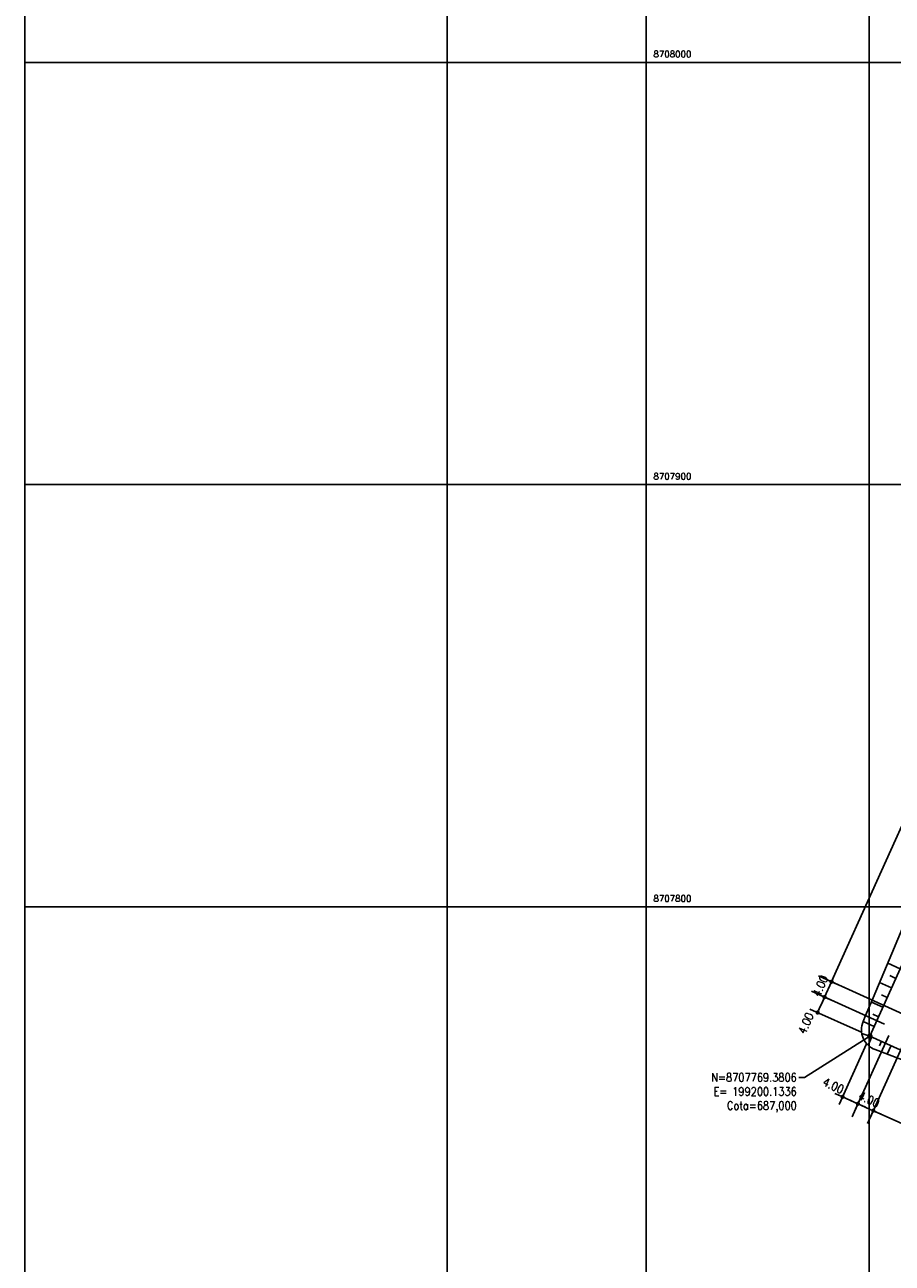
# Model space of a CAD drawing. Header units: millimetres. Extents: x 198958 to 201093, y 8706297 to 8708300.
# Tile 7 of 28: x 199000 to 199205, y 8707716 to 8708009. Entities that reach past the tile are written whole.
import ezdxf
from ezdxf.enums import TextEntityAlignment as Align

# ---------------------------------------------------------------- set-up
doc = ezdxf.new("R2010")
doc.units = ezdxf.units.MM
doc.header["$LTSCALE"] = 5
for name, color, linetype in [('MALHA', 9, 'Continuous'), ('TER-BERMA', 103, 'Continuous'), ('TER-COORDENADAS', 101, 'Continuous'), ('TER-COTAS', 101, 'Continuous'), ('TER-OFFSET', 102, 'Continuous'), ('TER-OFFSET-LINHA', 101, 'Continuous'), ('TXT_COORD', 3, 'Continuous'), ('Vp', 2, 'Continuous')]:
    doc.layers.add(name, color=color, linetype=linetype)
doc.styles.add('GEOSIS', font='ROMANS.SHX')
doc.styles.add('ROMANS', font='romans.shx', dxfattribs={"width": 0.85})
doc.dimstyles.new('COTA-500-EXTERNA', dxfattribs={"dimtxt": 2, "dimasz": 1, "dimexe": 2, "dimexo": 2, "dimgap": 1, "dimtad": 1, "dimzin": 4, "dimdsep": 46, "dimtxsty": 'ROMANS', "dimblk1": 'DOT', "dimblk2": 'DOT1', "dimsah": 1, "dimcen": 0.2, "dimdle": 1, "dimclrd": 256, "dimclre": 256, "dimclrt": 102, "dimaunit": 1, "dimadec": 4, "dimazin": 0, "dimtfac": 1, "dimtix": 1, "dimtmove": 2, "dimatfit": 3, "dimldrblk": 'DOT1', "dimfxl": 0, "dimtvp": 0.025, "dimtolj": 1, "dimtzin": 4, "dimlwd": -1, "dimlwe": -1, "dimarcsym": 0})

# ---------------------------------------------------------------- blocks, each defined once
blk = doc.blocks.new('_Dot')
at = {"color": 0, "linetype": 'ByBlock', "lineweight": -2}
blk.add_line((-0.5, 0), (-1, 0), dxfattribs=at)
at = {"color": 0, "linetype": 'ByBlock', "const_width": 0.5}
blk.add_lwpolyline([(-0.25, 0, 1), (0.25, 0, 1)], format="xyb", close=True, dxfattribs=at)
blk = doc.blocks.new('DOT1')
for q in [(0, 3.36), (0, -3.36)]:
    blk.add_line((0, 0), q)
at = {"linetype": 'ByBlock'}
blk.add_line((0, 0), (-1.2, 0), dxfattribs=at)
at = {"color": 0, "linetype": 'ByBlock', "const_width": 0.36}
blk.add_lwpolyline([(-0.18, 0, 1), (0.18, 0, 1)], format="xyb", close=True, dxfattribs=at)
blk = doc.blocks.new('*D5')
at = {"layer": 'Defpoints', "color": 0}
for p in [(199205.42, 8707771.38), (199200.13, 8707769.38), (199197.3, 8707753.35)]:
    blk.add_point(p, dxfattribs=at)
at = {"layer": 'TER-COTAS'}
for p, q in [((199204.6, 8707769.56), (199196.48, 8707751.53)), ((199199.31, 8707767.56), (199192.83, 8707753.17)), ((199192.74, 8707755.4), (199191.83, 8707755.81)), ((199193.65, 8707754.99), (199197.3, 8707753.35)), ((199198.21, 8707752.94), (199199.12, 8707752.53))]:
    blk.add_line(p, q, dxfattribs=at)
for name, p, rotation in [('DOT1', (199197.3, 8707753.35), 155.7458953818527), ('_Dot', (199193.65, 8707754.99), 335.7458953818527)]:
    blk.add_blockref(name, p, dxfattribs=dict(at, rotation=rotation))
at = {"layer": 'TER-COTAS', "color": 102, "insert": (199191.47, 8707757.62), "char_height": 2, "attachment_point": 5, "rotation": 335.7459, "style": 'ROMANS'}
blk.add_mtext('\\A1;4.00', dxfattribs=at)
blk = doc.blocks.new('*D6')
at = {"layer": 'Defpoints', "color": 0}
for p in [(199205.42, 8707771.38), (199210.71, 8707773.39), (199200.94, 8707751.71)]:
    blk.add_point(p, dxfattribs=at)
at = {"layer": 'TER-COTAS'}
for p, q in [((199209.89, 8707771.56), (199200.12, 8707749.88)), ((199204.6, 8707769.56), (199196.48, 8707751.53)), ((199196.39, 8707753.76), (199195.47, 8707754.17)), ((199197.3, 8707753.35), (199200.94, 8707751.71)), ((199201.86, 8707751.29), (199202.77, 8707750.88))]:
    blk.add_line(p, q, dxfattribs=at)
for name, p, rotation in [('_Dot', (199197.3, 8707753.35), 335.7458953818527), ('DOT1', (199200.94, 8707751.71), 155.7458953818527)]:
    blk.add_blockref(name, p, dxfattribs=dict(at, rotation=rotation))
at = {"layer": 'TER-COTAS', "color": 102, "insert": (199199.94, 8707754.35), "char_height": 2, "attachment_point": 5, "rotation": 335.7459, "style": 'ROMANS'}
blk.add_mtext('\\A1;4.00', dxfattribs=at)
blk = doc.blocks.new('*D7')
at = {"layer": 'Defpoints', "color": 0}
for p in [(199210.71, 8707773.39), (199271.8, 8707745.87, 33.68), (199262.03, 8707724.18)]:
    blk.add_point(p, dxfattribs=at)
at = {"layer": 'TER-COTAS'}
for p, q in [((199209.89, 8707771.56), (199200.12, 8707749.88)), ((199201.86, 8707751.29), (199261.12, 8707724.59)), ((199270.98, 8707744.04), (199261.21, 8707722.36))]:
    blk.add_line(p, q, dxfattribs=at)
for name, p, rotation in [('_Dot', (199200.94, 8707751.71), 155.7458953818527), ('DOT1', (199262.03, 8707724.18), 335.7458953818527)]:
    blk.add_blockref(name, p, dxfattribs=dict(at, rotation=rotation))
at = {"layer": 'TER-COTAS', "color": 102, "insert": (199232.31, 8707739.77), "char_height": 2, "attachment_point": 5, "rotation": 335.7459, "style": 'ROMANS'}
blk.add_mtext('\\A1;67.00', dxfattribs=at)
blk = doc.blocks.new('*D30')
at = {"layer": 'Defpoints', "color": 0}
for p in [(199189.4, 8707778.61), (199205.42, 8707771.38), (199200.13, 8707769.38)]:
    blk.add_point(p, dxfattribs=at)
at = {"layer": 'TER-COTAS'}
for p, q in [((199203.6, 8707772.21), (199187.57, 8707779.43)), ((199188.16, 8707775.87), (199188.98, 8707777.69)), ((199198.31, 8707770.2), (199185.93, 8707775.78))]:
    blk.add_line(p, q, dxfattribs=at)
for name, p, rotation in [('DOT1', (199189.4, 8707778.61), 65.74589538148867), ('_Dot', (199187.75, 8707774.96), 245.7458953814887)]:
    blk.add_blockref(name, p, dxfattribs=dict(at, rotation=rotation))
at = {"layer": 'TER-COTAS', "color": 102, "insert": (199184.96, 8707772.42), "char_height": 2, "attachment_point": 5, "rotation": 65.7459, "style": 'ROMANS'}
blk.add_mtext('\\A1;4.00', dxfattribs=at)
blk = doc.blocks.new('*D31')
at = {"layer": 'Defpoints', "color": 0}
for p in [(199191.04, 8707782.25), (199205.42, 8707771.38), (199210.71, 8707773.39)]:
    blk.add_point(p, dxfattribs=at)
at = {"layer": 'TER-COTAS'}
for p, q in [((199208.89, 8707774.21), (199189.21, 8707783.07)), ((199191.45, 8707783.16), (199191.86, 8707784.08)), ((199189.4, 8707778.61), (199191.04, 8707782.25)), ((199203.6, 8707772.21), (199187.57, 8707779.43)), ((199188.98, 8707777.69), (199188.57, 8707776.78))]:
    blk.add_line(p, q, dxfattribs=at)
for name, p, rotation in [('DOT1', (199191.04, 8707782.25), 245.7458953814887), ('_Dot', (199189.4, 8707778.61), 65.74589538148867)]:
    blk.add_blockref(name, p, dxfattribs=dict(at, rotation=rotation))
at = {"layer": 'TER-COTAS', "color": 102, "insert": (199188.39, 8707781.25), "char_height": 2, "attachment_point": 5, "rotation": 65.7459, "style": 'ROMANS'}
blk.add_mtext('\\A1;4.00', dxfattribs=at)
blk = doc.blocks.new('*D32')
at = {"layer": 'Defpoints', "color": 0}
for p in [(199276.07, 8707970.98), (199295.75, 8707962.12), (199210.71, 8707773.39)]:
    blk.add_point(p, dxfattribs=at)
at = {"layer": 'TER-COTAS'}
for p, q in [((199293.92, 8707962.94), (199274.25, 8707971.8)), ((199191.45, 8707783.16), (199275.66, 8707970.07)), ((199208.89, 8707774.21), (199189.21, 8707783.07))]:
    blk.add_line(p, q, dxfattribs=at)
for name, p, rotation in [('DOT1', (199276.07, 8707970.98), 65.74589538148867), ('_Dot', (199191.04, 8707782.25), 245.7458953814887)]:
    blk.add_blockref(name, p, dxfattribs=dict(at, rotation=rotation))
at = {"layer": 'TER-COTAS', "color": 102, "insert": (199231.73, 8707877.44), "char_height": 2, "attachment_point": 5, "rotation": 65.7459, "style": 'ROMANS'}
blk.add_mtext('\\A1;207.00', dxfattribs=at)

msp = doc.modelspace()

# ---------------------------------------------------------------- linework, layer by layer
at = {"layer": 'MALHA'}
for p, q in [((199000, 8708300), (199000, 8706900)), ((199000, 8708300), (199000, 8706900)), ((199100, 8708300), (199100, 8706900)), ((199100, 8708300), (199100, 8706900)), ((199200, 8708300), (199200, 8706900)), ((199200, 8708300), (199200, 8706900)), ((199000, 8708000), (199605.243, 8708000)), ((199000, 8707900), (199605.243, 8707900)), ((199000, 8707800), (199900, 8707800))]:
    msp.add_line(p, q, dxfattribs=at)
at = {"layer": 'TER-BERMA', "elevation": 1}
msp.add_lwpolyline([(199367.412, 8707938.602), (199275.807, 8707735.286), (199200.134, 8707769.381), (199291.738, 8707972.697)], close=True, dxfattribs=at)
at = {"layer": 'TER-COTAS'}
msp.add_line((199200.134, 8707769.381, 1), (199198.221, 8707769.985, 0.561), dxfattribs=at)
at = {"layer": 'TER-OFFSET'}
msp.add_lwpolyline([(199208.66, 8707763.475), (199201.393, 8707766.188, -0.4261049), (199198.532, 8707772.809), (199199.126, 8707774.222), (199200.676, 8707777.911), (199200.909, 8707778.464), (199205.327, 8707788.977), (199209.203, 8707798.199)], format="xyb", dxfattribs=at)
at = {"layer": 'TER-OFFSET-LINHA', "flags": 128}
for points in [[(199207.322, 8707785.336), (199204.358, 8707786.671)], [(199206.295, 8707783.057), (199204.842, 8707783.711)], [(199205.268, 8707780.777), (199202.421, 8707782.06)], [(199203.214, 8707776.219), (199200.482, 8707777.45)], [(199204.241, 8707778.498), (199202.847, 8707779.126)], [(199202.187, 8707773.939), (199200.85, 8707774.542)], [(199201.161, 8707771.66), (199198.545, 8707772.839)], [(199200.589, 8707769.175), (199199.714, 8707767.232)], [(199202.869, 8707768.148), (199202.385, 8707767.073)], [(199205.148, 8707767.121), (199204.247, 8707765.122)]]:
    msp.add_lwpolyline(points, dxfattribs=at)
at = {"layer": 'Vp'}
msp.add_lwpolyline([(199147.166, 8708065.042), (199775.174, 8708065.042), (199775.174, 8707511.042), (199147.166, 8707511.042)], close=True, dxfattribs=at)

# ---------------------------------------------------------------- texts
at = {"layer": 'TER-COORDENADAS', "color": 102, "insert": (199182.834, 8707760.59, 1), "char_height": 2, "attachment_point": 3, "style": 'ROMANS'}
msp.add_mtext('N=8707769.3806\\PE= 199200.1336\\PCota=687,000', dxfattribs=at)
at = {"layer": 'TXT_COORD', "style": 'GEOSIS'}
for s, p in [('8708000', (199157.872, 8708000.771)), ('8707900', (199157.872, 8707900.771)), ('8707800', (199157.872, 8707800.771))]:
    msp.add_text(s, height=1.5, dxfattribs=at).set_placement(p, align=Align.BOTTOM_RIGHT)

# ---------------------------------------------------------------- dimensions: what is measured, and where the dimension line sits
at = {"layer": 'TER-COTAS'}
for base, p1, p2, angle, picture, middle in [((199276.071, 8707970.982, 1), (199210.714, 8707773.388, 1), (199295.746, 8707962.117, 1), 65.7459, '*D32', (199231.731, 8707877.439, 1)), ((199191.038, 8707782.253, 1), (199205.424, 8707771.384, 1), (199210.714, 8707773.388, 1), 65.7459, '*D31', (199188.393, 8707781.251, 1)), ((199200.945, 8707751.706, 1), (199205.424, 8707771.384, 1), (199210.714, 8707773.388, 1), 335.7459, '*D6', (199199.943, 8707754.351, 1)), ((199262.031, 8707724.183, 1), (199210.714, 8707773.388, 1), (199271.8, 8707745.866, 34.681), 335.7459, '*D7', (199232.309, 8707739.768, 1))]:
    dim = msp.add_linear_dim(base=base, p1=p1, p2=p2, angle=angle, dimstyle='COTA-500-EXTERNA', dxfattribs=at)
    dim.commit()
    dim.dimension.update_dxf_attribs({"geometry": picture, "text_midpoint": middle})
for base, angle, picture, middle in [((199189.395, 8707778.606, 1), 65.7459, '*D30', (199184.963, 8707772.42, 1)), ((199197.298, 8707753.349, 1), 335.7459, '*D5', (199191.468, 8707757.621, 1))]:
    dim = msp.add_linear_dim(base=base, p1=(199200.134, 8707769.381, 1), p2=(199205.424, 8707771.384, 1), angle=angle, dimstyle='COTA-500-EXTERNA', dxfattribs=at)
    dim.commit()
    dim.dimension.update_dxf_attribs({"geometry": picture, "text_midpoint": middle, "dimtype": 160})

# ---------------------------------------------------------------- leaders
at = {"layer": 'TER-COORDENADAS', "annotation_type": 0, "has_hookline": 1, "hookline_direction": 1, "text_width": 21.938}
msp.add_leader([(199200.134, 8707769.381, 1), (199184.634, 8707759.59, 1), (199183.334, 8707759.59, 1)], dimstyle='COTA-500-EXTERNA', override={"dimasz": 1.3, "dimgap": 0.5, "dimtad": 0, "dimldrblk": 'Dot'}, dxfattribs=at)

doc.saveas('drawing.dxf')
